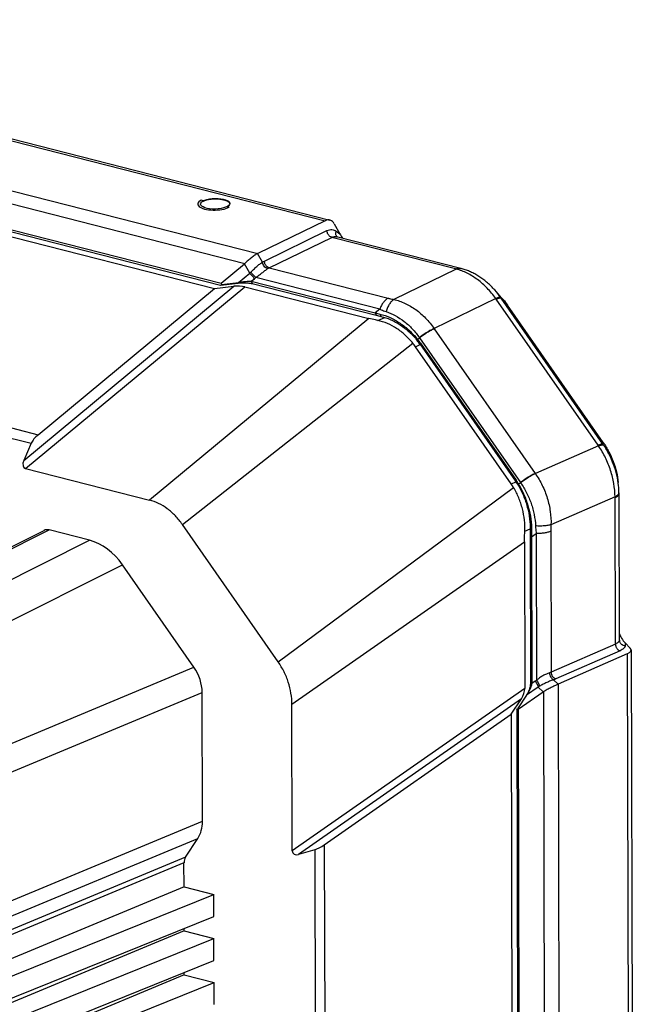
# Model space of a CAD drawing. Header units: millimetres. Extents: x 37 to 570, y 22 to 398.
# Tile 52 of 52: x 517 to 570, y 313 to 397. Entities that reach past the tile are written whole.
import ezdxf

# ---------------------------------------------------------------- set-up
doc = ezdxf.new("R2010")
doc.units = ezdxf.units.MM
doc.header["$LTSCALE"] = 32.67
doc.layers.add('00_COMPONENTS', color=7, linetype='CONTINUOUS')

msp = doc.modelspace()

# ---------------------------------------------------------------- linework, layer by layer
at = {"layer": '00_COMPONENTS', "color": 4}
for p, q in [((475.968, 396.735), (543.212, 379.592)), ((470.426, 393.876), (537.451, 376.789)), ((470.085, 392.831), (536.35, 375.938)), ((538.021, 376.133), (543.38, 378.741)), ((544.181, 378.691), (544.482, 378.46)), ((538.426, 375.56), (543.785, 378.167)), ((554.388, 375.464), (543.785, 378.167)), ((537.855, 376.036), (537.441, 376.784)), ((536.764, 375.091), (536.312, 375.906)), ((535.816, 374.305), (536.764, 375.091)), ((538.426, 375.56), (548.617, 372.962)), ((554.447, 375.449), (549.104, 372.848)), ((536.901, 374.404), (537.167, 374.624)), ((547.896, 372.013), (537.278, 374.72)), ((517.434, 359.07), (535.417, 373.975)), ((517.575, 358.387), (536.337, 373.936)), ((557.825, 372.935), (552.551, 370.368)), ((566.589, 360.375), (557.868, 372.875)), ((558.281, 372.973), (558.838, 372.35)), ((567.002, 360.473), (558.281, 372.973)), ((475.157, 372.37), (518.663, 361.279)), ((547.896, 372.013), (547.515, 371.698)), ((547.515, 371.698), (547.596, 371.499)), ((475.449, 371.403), (518.068, 360.538)), ((546.951, 371.23), (528.19, 355.681)), ((547.727, 371.051), (548.32, 371.316)), ((552.551, 370.368), (552.566, 370.346)), ((552.566, 370.346), (561.201, 357.968)), ((531.007, 353.585), (550.735, 369.105)), ((551.143, 369.426), (551.106, 369.336)), ((551.143, 369.426), (551.31, 369.558)), ((551.293, 369.582), (551.31, 369.558)), ((551.31, 369.558), (559.946, 357.18)), ((551.373, 369.12), (551.331, 369.039)), ((550.961, 368.806), (551.367, 368.987)), ((566.631, 360.315), (561.216, 357.947)), ((567.002, 360.473), (567.031, 360.606)), ((559.566, 357.376), (559.524, 357.294)), ((561.201, 357.968), (561.216, 357.947)), ((539.205, 341.834), (559.358, 356.745)), ((559.155, 357.061), (559.56, 357.242)), ((559.775, 357.053), (559.727, 356.98)), ((559.775, 357.053), (559.946, 357.18)), ((559.946, 357.18), (559.962, 357.156)), ((568.038, 355.968), (562.554, 353.57)), ((568.067, 343.362), (568.038, 355.898)), ((483.099, 334.849), (519.592, 353.123)), ((560.311, 353.014), (560.776, 353.222)), ((486.557, 333.967), (523.067, 352.237)), ((560.885, 352.534), (560.767, 352.621)), ((560.885, 352.534), (561.289, 352.817)), ((561.289, 352.817), (561.318, 340.263)), ((562.541, 353.005), (562.569, 340.955)), ((540.379, 338.209), (560.286, 352.116)), ((490.092, 332.231), (525.884, 350.141)), ((568.067, 343.362), (562.569, 340.955)), ((568.906, 343.452), (568.915, 343.238)), ((568.464, 342.786), (562.965, 340.379)), ((569.079, 342.515), (569.263, 263.011)), ((497.541, 327.036), (531.996, 341.381)), ((561.467, 339.683), (560.461, 338.98)), ((561.196, 340.182), (560.914, 339.985)), ((561.467, 339.683), (561.877, 339.263)), ((562.781, 340.309), (563.158, 339.924)), ((563.168, 339.928), (563.351, 260.682)), ((498.708, 325.055), (532.7, 339.207)), ((560.315, 339.567), (540.408, 325.66)), ((561.917, 339.291), (562.098, 260.944)), ((560.038, 338.685), (540.956, 325.354)), ((498.734, 314.061), (532.725, 328.195)), ((498.071, 312.487), (532.328, 326.732)), ((543.15, 326.18), (543.269, 274.743)), ((542.333, 325.757), (542.45, 275.368)), ((531.142, 324.638), (496.096, 310.066)), ((531.275, 325.126), (496.317, 310.59))]:
    msp.add_line(p, q, dxfattribs=at)
at = {"layer": '00_COMPONENTS', "color": 7}
for p, q in [((476.366, 396.793), (543.624, 379.647)), ((470.669, 390.471), (534.31, 374.247)), ((470.877, 390.24), (534.265, 374.08)), ((470.831, 389.818), (533.746, 373.779)), ((532.819, 381.298), (532.62, 381.348)), ((535.008, 380.74), (534.809, 380.79)), ((543.212, 379.592), (537.451, 376.789)), ((544.003, 379.326), (544.482, 378.46)), ((544.199, 378.222), (544.199, 378.222)), ((554.825, 375.512), (544.199, 378.222)), ((534.31, 374.247), (536.312, 375.906)), ((534.265, 374.08), (535.768, 374.256)), ((534.31, 374.247), (534.346, 374.133)), ((534.346, 374.133), (535.816, 374.305)), ((535.816, 374.305), (535.768, 374.256)), ((536.901, 374.404), (547.515, 371.698)), ((536.901, 374.404), (536.983, 374.205)), ((536.983, 374.205), (547.596, 371.499)), ((518.663, 361.279), (533.746, 373.779)), ((533.746, 373.779), (535.417, 373.975)), ((534.265, 374.08), (534.346, 374.133)), ((536.337, 373.936), (546.951, 371.23)), ((558.332, 372.992), (557.736, 373.662)), ((567.031, 360.606), (558.838, 372.35)), ((551.373, 369.12), (559.566, 357.376)), ((559.155, 357.061), (550.961, 368.806)), ((551.331, 369.039), (559.524, 357.294)), ((518.068, 360.538), (517.434, 359.07)), ((517.575, 358.387), (528.19, 355.681)), ((568.377, 356.27), (568.376, 356.309)), ((568.377, 356.23), (568.377, 356.27)), ((568.406, 343.697), (568.377, 356.23)), ((482.671, 334.81), (519.164, 353.084)), ((523.067, 352.237), (519.592, 353.123)), ((539.205, 341.834), (531.007, 353.585)), ((560.767, 352.621), (560.796, 340.072)), ((560.885, 352.534), (560.914, 339.985)), ((560.286, 352.116), (560.315, 339.567)), ((531.996, 341.381), (525.884, 350.141)), ((568.406, 343.686), (568.406, 343.697)), ((569.342, 343.007), (568.906, 343.452)), ((569.079, 342.515), (563.168, 339.928)), ((569.417, 342.847), (569.601, 263.322)), ((560.914, 339.985), (560.796, 340.072)), ((532.725, 328.195), (532.7, 339.207)), ((560.461, 338.98), (559.683, 337.816)), ((559.753, 337.779), (561.877, 339.263)), ((560.554, 339.124), (560.552, 339.12)), ((540.408, 325.66), (540.379, 338.209)), ((559.154, 337.361), (560.038, 338.685)), ((543.15, 326.18), (559.154, 337.361)), ((559.154, 337.361), (559.326, 262.975)), ((559.635, 337.717), (559.683, 337.816)), ((559.635, 337.717), (559.808, 262.771)), ((559.683, 337.816), (559.753, 337.779)), ((559.753, 337.779), (559.927, 262.535)), ((531.275, 325.126), (532.328, 326.732)), ((542.333, 325.757), (540.956, 325.354)), ((531.147, 322.57), (531.142, 324.638)), ((531.147, 322.57), (490.446, 305.646)), ((504.733, 310.25), (533.696, 321.92)), ((531.147, 322.57), (533.696, 321.92)), ((533.7, 320.038), (533.696, 321.92)), ((504.738, 308.368), (533.7, 320.038)), ((531.156, 318.806), (490.454, 301.881)), ((531.156, 318.806), (531.155, 319.013)), ((531.156, 318.806), (533.704, 318.156)), ((504.742, 306.486), (533.704, 318.156)), ((533.709, 316.274), (533.704, 318.156)), ((504.746, 304.604), (533.709, 316.274)), ((531.164, 315.041), (531.164, 315.248)), ((531.164, 315.041), (490.463, 298.117)), ((504.751, 302.721), (533.713, 314.391)), ((531.164, 315.041), (533.713, 314.391)), ((533.718, 312.509), (533.713, 314.391))]:
    msp.add_line(p, q, dxfattribs=at)
for points in [[(554.868, 375.501), (554.859, 375.504), (554.825, 375.512)], [(557.736, 373.662), (557.664, 373.742), (557.59, 373.821), (557.516, 373.898), (557.44, 373.974), (557.364, 374.048), (557.286, 374.121), (557.208, 374.192), (557.129, 374.263), (557.049, 374.331), (556.968, 374.398), (556.886, 374.464), (556.804, 374.528), (556.721, 374.591), (556.637, 374.652), (556.552, 374.711), (556.466, 374.769), (556.38, 374.825), (556.294, 374.88), (556.206, 374.932), (556.119, 374.983), (556.03, 375.032), (555.941, 375.08), (555.852, 375.126), (555.763, 375.169), (555.673, 375.211), (555.582, 375.252), (555.492, 375.29), (555.401, 375.326), (555.31, 375.361), (555.219, 375.393), (555.128, 375.424), (555.037, 375.453), (554.946, 375.48), (554.868, 375.501)], [(568.376, 356.309), (568.374, 356.393), (568.371, 356.492), (568.366, 356.591), (568.359, 356.69), (568.351, 356.79), (568.342, 356.889), (568.311, 357.191)]]:
    msp.add_lwpolyline(points, dxfattribs=at)
at = {"layer": '00_COMPONENTS', "color": 4}
for centre, radius, start, end in [((544.467, 378.44), 0.322, 219.29299, 225.54743), ((534.931, 377.103), 2.721, 312.32809, 314.89912), ((552.989, 369.975), 5.665, 75.08709, 75.69914), ((535.024, 377.209), 3.357, 309.65428, 312.17292), ((552.365, 368.858), 7.206, 35.55555, 41.58224), ((553.382, 369.746), 5.47, 34.90402, 35.67074), ((552.723, 369.112), 6.768, 34.79301, 35.56522), ((562.135, 357.267), 5.431, 34.13111, 34.9015), ((561.329, 356.499), 6.926, 34.24694, 35.01079), ((562.777, 355.886), 5.262, 0.13277, 0.89024), ((568.226, 343.697), 0.18, 355.22141, 0.1243), ((562.833, 337.838), 2.859, 121.99016, 124.93298), ((562.74, 337.739), 2.324, 120.24795, 123.22889)]:
    msp.add_arc(centre, radius, start, end, dxfattribs=at)
at = {"layer": '00_COMPONENTS', "color": 7}
for centre, radius, start, end in [((551.473, 386.395), 15.22, 254.92943, 256.47516), ((551.603, 387.239), 16.242, 255.71826, 257.14833), ((547.126, 366.105), 5.127, 34.89836, 39.06404), ((547.016, 366.081), 5.312, 34.89816, 39.03056), ((555.283, 354.335), 5.171, 30.75849, 34.9006), ((555.171, 354.309), 5.36, 30.79256, 34.90057), ((558.873, 340.212), 2.009, 322.21181, 325.35929), ((558.615, 340.079), 2.162, 332.1508, 333.66732), ((558.649, 340.368), 2.283, 325.33781, 326.7854)]:
    msp.add_arc(centre, radius, start, end, dxfattribs=at)
at = {"layer": '00_COMPONENTS', "color": 4}
msp.add_ellipse((533.814, 381.044), major_axis=(1.5, 0.038), ratio=0.363953, start_param=2.48235, end_param=5.623943, dxfattribs=at)
at = {"layer": '00_COMPONENTS', "color": 7}
msp.add_ellipse((533.814, 381.044), major_axis=(1.25, 0.032), ratio=0.363953, dxfattribs=at)
for centre, major_axis, ratio, start_param, end_param in [((543.236, 378.198), (0.397, 1.447), 0.577539, 5.749168, 6.752733), ((544.89, 378.341), (-0.662, 1.034), 0.235706, 1.307333, 1.661663), ((537.475, 375.395), (0.397, 1.447), 0.577539, 0.469547, 0.480175), ((535.439, 377.688), (1.107, 2.146), 0.75721, -2.082918, -2.061713), ((535.771, 373.825), (0.755, -0.001), 0.223733, 0.723164, 2.057828), ((546.246, 365.208), (3.912, 4.492), 0.905914, -0.222877, -0.153575), ((519.78, 360.738), (1.734, 0.862), 0.550818, 1.973917, 2.563859), ((518.025, 359.118), (0.561, 0.675), 0.548419, -4.221316, -2.886652), ((554.439, 353.464), (3.912, 4.492), 0.905914, -0.29218, -0.222877), ((519.594, 352.181), (-0.407, 0.914), 0.748515, -0.534081, 0.033831), ((523.078, 347.528), (-2.035, 4.569), 0.748523, -1.319166, -0.534077), ((568.896, 343.932), (-0.462, 0.7), 0.348851, 0.832704, 2.075379), ((567.917, 342.82), (1.5, 0.03), 0.343012, -0.691861, 0.311703), ((530.31, 339.816), (-1.226, 2.739), 0.748958, -2.106749, -1.32166), ((562.006, 340.233), (1.5, 0.03), 0.343012, -0.702489, -0.691861), ((559.952, 339.165), (0.241, 0.708), 0.384729, -2.178263, -0.843599), ((563.41, 337.596), (2.41, -0.207), 0.874493, 2.311597, 2.332802), ((530.336, 328.804), (-1.226, 2.739), 0.74895, -2.694488, -2.106766), ((543.239, 327.113), (1.427, 1.31), 0.346799, -2.528539, -1.938597), ((541.122, 326.011), (0.632, 0.586), 0.569339, 2.657679, 3.992343), ((531.939, 324.435), (-0.409, 0.913), 0.74895, 0.447104, 1.034827)]:
    msp.add_ellipse(centre, major_axis=major_axis, ratio=ratio, start_param=start_param, end_param=end_param, dxfattribs=at)
for points, knots in [([(532.819, 381.298), (532.841, 381.306), (532.873, 381.317), (532.911, 381.331), (532.932, 381.339), (532.949, 381.345), (532.962, 381.35), (532.973, 381.354), (532.98, 381.356), (532.985, 381.358), (532.988, 381.359), (532.991, 381.36), (532.994, 381.361), (533, 381.362), (533.008, 381.364), (533.021, 381.368), (533.038, 381.372), (533.064, 381.378), (533.097, 381.386), (533.129, 381.394), (533.156, 381.4), (533.172, 381.404), (533.185, 381.407), (533.193, 381.409), (533.199, 381.41), (533.202, 381.411), (533.206, 381.412), (533.211, 381.412), (533.222, 381.414), (533.238, 381.417), (533.26, 381.42), (533.283, 381.423), (533.312, 381.427), (533.342, 381.432), (533.371, 381.436), (533.393, 381.44), (533.412, 381.442), (533.424, 381.444), (533.432, 381.445), (533.437, 381.446), (533.443, 381.446), (533.451, 381.447), (533.465, 381.448), (533.484, 381.449), (533.508, 381.451), (533.54, 381.453), (533.579, 381.456), (533.618, 381.459), (533.65, 381.461), (533.669, 381.463), (533.683, 381.464), (533.691, 381.464), (533.699, 381.464), (533.709, 381.464), (533.725, 381.464), (533.745, 381.464), (533.777, 381.464), (533.817, 381.464), (533.858, 381.464), (533.89, 381.464), (533.91, 381.464), (533.926, 381.464), (533.936, 381.464), (533.944, 381.465), (533.952, 381.464), (533.965, 381.463), (533.985, 381.462), (534.016, 381.46), (534.054, 381.457), (534.093, 381.454), (534.124, 381.452), (534.147, 381.451), (534.166, 381.449), (534.18, 381.448), (534.187, 381.448), (534.193, 381.448), (534.199, 381.447), (534.206, 381.446), (534.219, 381.444), (534.237, 381.441), (534.259, 381.438), (534.289, 381.434), (534.318, 381.429), (534.348, 381.425), (534.37, 381.422), (534.392, 381.419), (534.409, 381.416), (534.42, 381.415), (534.424, 381.414), (534.428, 381.413), (534.431, 381.413), (534.437, 381.411), (534.445, 381.409), (534.458, 381.406), (534.475, 381.402), (534.501, 381.396), (534.534, 381.388), (534.566, 381.381), (534.593, 381.374), (534.609, 381.37), (534.622, 381.367), (534.63, 381.365), (534.636, 381.364), (534.639, 381.363), (534.642, 381.362), (534.645, 381.361), (534.651, 381.359), (534.658, 381.356), (534.668, 381.353), (534.682, 381.348), (534.699, 381.342), (534.715, 381.336), (534.731, 381.33), (534.748, 381.324), (534.764, 381.318), (534.778, 381.313), (534.789, 381.309), (534.797, 381.306), (534.804, 381.304), (534.808, 381.302), (534.811, 381.301), (534.813, 381.3), (534.815, 381.299), (534.817, 381.298), (534.82, 381.296), (534.826, 381.293), (534.832, 381.29), (534.84, 381.285), (534.85, 381.279), (534.863, 381.272), (534.875, 381.265), (534.888, 381.258), (534.9, 381.251), (534.913, 381.244), (534.923, 381.239), (534.931, 381.234), (534.936, 381.231), (534.941, 381.229), (534.943, 381.227), (534.945, 381.226), (534.946, 381.225), (534.947, 381.224), (534.949, 381.222), (534.952, 381.22), (534.956, 381.216), (534.96, 381.212), (534.965, 381.207), (534.975, 381.198), (534.988, 381.186), (535.001, 381.173), (535.01, 381.164), (535.015, 381.159), (535.019, 381.156), (535.023, 381.152), (535.026, 381.149), (535.028, 381.147), (535.029, 381.146), (535.03, 381.145), (535.03, 381.144), (535.031, 381.142), (535.032, 381.139), (535.033, 381.136), (535.035, 381.131), (535.038, 381.124), (535.041, 381.116), (535.046, 381.105), (535.053, 381.086), (535.059, 381.069), (535.064, 381.058)], [0, 0, 0, 0, 0.03125, 0.046875, 0.054688, 0.0625, 0.070312, 0.074219, 0.078125, 0.080078, 0.082031, 0.083008, 0.083984, 0.085938, 0.089844, 0.09375, 0.101562, 0.109375, 0.125, 0.140625, 0.148438, 0.15625, 0.160156, 0.164062, 0.166016, 0.166992, 0.167969, 0.169922, 0.171875, 0.179688, 0.1875, 0.195312, 0.203125, 0.21875, 0.226562, 0.234375, 0.242188, 0.246094, 0.248047, 0.25, 0.251953, 0.253906, 0.257812, 0.265625, 0.273438, 0.28125, 0.296875, 0.3125, 0.320312, 0.328125, 0.332031, 0.333984, 0.335938, 0.339844, 0.34375, 0.351562, 0.359375, 0.375, 0.390625, 0.398438, 0.40625, 0.410156, 0.414062, 0.416016, 0.417969, 0.421875, 0.429688, 0.4375, 0.453125, 0.46875, 0.476562, 0.484375, 0.492188, 0.496094, 0.498047, 0.5, 0.501953, 0.503906, 0.507812, 0.515625, 0.523438, 0.53125, 0.546875, 0.554688, 0.5625, 0.570312, 0.578125, 0.580078, 0.582031, 0.583008, 0.583984, 0.585938, 0.589844, 0.59375, 0.601562, 0.609375, 0.625, 0.640625, 0.648438, 0.65625, 0.660156, 0.664062, 0.666016, 0.666992, 0.667969, 0.669922, 0.671875, 0.675781, 0.679688, 0.6875, 0.695312, 0.703125, 0.710938, 0.71875, 0.726562, 0.734375, 0.738281, 0.742188, 0.746094, 0.748047, 0.749023, 0.75, 0.750977, 0.751953, 0.753906, 0.757812, 0.761719, 0.765625, 0.773438, 0.78125, 0.789062, 0.796875, 0.804688, 0.8125, 0.820312, 0.824219, 0.828125, 0.830078, 0.832031, 0.833008, 0.833984, 0.834961, 0.835938, 0.839844, 0.84375, 0.847656, 0.851562, 0.859375, 0.875, 0.890625, 0.898438, 0.902344, 0.90625, 0.910156, 0.914062, 0.915039, 0.916016, 0.916992, 0.917969, 0.919922, 0.921875, 0.925781, 0.929688, 0.9375, 0.945312, 0.953125, 0.96875, 1, 1, 1, 1]), ([(537.441, 376.784), (537.4, 376.763), (537.316, 376.715), (537.188, 376.629), (537.055, 376.53), (536.867, 376.381), (536.632, 376.182), (536.444, 376.019), (536.35, 375.938)], [0, 0, 0, 0, 0.099786, 0.210966, 0.332061, 0.460754, 0.730173, 1, 1, 1, 1]), ([(535.768, 374.256), (535.875, 374.269), (536.099, 374.284), (536.378, 374.282), (536.599, 374.267), (536.745, 374.251), (536.871, 374.23), (536.948, 374.214), (536.983, 374.205)], [0, 0, 0, 0, 0.263915, 0.550993, 0.685944, 0.807402, 0.912045, 1, 1, 1, 1]), ([(535.816, 374.305), (535.911, 374.327), (536.11, 374.363), (536.404, 374.398), (536.639, 374.411), (536.801, 374.41), (536.87, 374.406), (536.901, 374.404)], [0, 0, 0, 0, 0.267039, 0.555522, 0.81079, 0.914005, 1, 1, 1, 1]), ([(558.332, 372.992), (558.377, 372.941), (558.555, 372.735), (558.72, 372.518), (558.838, 372.35)], [0, 0, 0, 0, 0.24804, 1, 1, 1, 1]), ([(547.727, 371.051), (547.661, 371.065), (547.402, 371.121), (547.143, 371.181), (546.951, 371.23)], [0, 0, 0, 0, 0.254602, 1, 1, 1, 1]), ([(550.735, 369.105), (550.533, 369.352), (550.1, 369.812), (549.365, 370.384), (548.572, 370.811), (548.009, 370.992), (547.727, 371.051)], [0, 0, 0, 0, 0.262507, 0.517205, 0.762877, 1, 1, 1, 1]), ([(547.913, 371.596), (548.215, 371.524), (548.817, 371.312), (549.666, 370.832), (550.456, 370.2), (550.924, 369.696), (551.143, 369.426)], [0, 0, 0, 0, 0.235288, 0.480844, 0.736276, 1, 1, 1, 1]), ([(547.991, 371.404), (548.281, 371.338), (548.863, 371.141), (549.682, 370.684), (550.445, 370.079), (550.896, 369.596), (551.106, 369.336)], [0, 0, 0, 0, 0.235336, 0.480866, 0.736286, 1, 1, 1, 1]), ([(567.031, 360.606), (567.207, 360.353), (567.528, 359.824), (567.907, 358.977), (568.177, 358.095), (568.28, 357.491), (568.311, 357.191)], [0, 0, 0, 0, 0.2507, 0.50294, 0.753682, 1, 1, 1, 1]), ([(560.311, 353.014), (560.328, 353.334), (560.308, 353.982), (560.162, 354.78), (559.975, 355.408), (559.745, 356.022), (559.525, 356.463), (559.358, 356.745)], [0, 0, 0, 0, 0.2458, 0.496059, 0.622233, 0.748569, 1, 1, 1, 1]), ([(559.727, 356.98), (559.902, 356.686), (560.214, 356.07), (560.551, 355.096), (560.75, 354.093), (560.784, 353.415), (560.774, 353.081)], [0, 0, 0, 0, 0.251664, 0.504339, 0.754783, 1, 1, 1, 1]), ([(559.775, 357.053), (559.958, 356.747), (560.283, 356.108), (560.638, 355.096), (560.851, 354.053), (560.893, 353.349), (560.886, 353.001)], [0, 0, 0, 0, 0.251607, 0.50422, 0.754675, 1, 1, 1, 1]), ([(531.007, 353.585), (530.825, 353.846), (530.429, 354.333), (529.741, 354.946), (528.993, 355.41), (528.457, 355.613), (528.19, 355.681)], [0, 0, 0, 0, 0.266665, 0.523772, 0.768592, 1, 1, 1, 1]), ([(560.774, 353.081), (560.773, 353.044), (560.769, 352.89), (560.767, 352.737), (560.767, 352.621)], [0, 0, 0, 0, 0.244169, 1, 1, 1, 1]), ([(560.286, 352.116), (560.286, 352.19), (560.288, 352.49), (560.299, 352.789), (560.311, 353.014)], [0, 0, 0, 0, 0.247807, 1, 1, 1, 1]), ([(560.886, 353.001), (560.886, 352.963), (560.883, 352.808), (560.883, 352.652), (560.885, 352.534)], [0, 0, 0, 0, 0.243948, 1, 1, 1, 1]), ([(540.379, 338.209), (540.378, 338.523), (540.323, 339.16), (540.093, 340.099), (539.724, 341.004), (539.391, 341.567), (539.205, 341.834)], [0, 0, 0, 0, 0.243508, 0.494015, 0.747595, 1, 1, 1, 1]), ([(560.796, 340.072), (560.796, 340.006), (560.786, 339.859), (560.741, 339.625), (560.665, 339.373), (560.594, 339.205), (560.554, 339.124)], [0, 0, 0, 0, 0.201102, 0.447567, 0.723784, 1, 1, 1, 1]), ([(560.914, 339.985), (560.905, 339.924), (560.874, 339.788), (560.8, 339.573), (560.694, 339.342), (560.606, 339.19), (560.559, 339.117)], [0, 0, 0, 0, 0.195425, 0.442665, 0.722823, 1, 1, 1, 1]), ([(561.917, 339.291), (562.02, 339.36), (562.232, 339.49), (562.557, 339.66), (562.824, 339.782), (563.023, 339.867), (563.115, 339.905), (563.158, 339.924)], [0, 0, 0, 0, 0.266781, 0.535114, 0.786651, 0.899279, 1, 1, 1, 1])]:
    msp.add_open_spline(points, degree=3, knots=knots, dxfattribs=at)
at = {"layer": '00_COMPONENTS', "color": 4}
for points, knots in [([(543.38, 378.741), (543.448, 378.774), (543.586, 378.825), (543.802, 378.844), (544.006, 378.801), (544.126, 378.732), (544.181, 378.691)], [0, 0, 0, 0, 0.269594, 0.517978, 0.756733, 1, 1, 1, 1]), ([(543.785, 378.167), (543.73, 378.181), (543.65, 378.223), (543.56, 378.303), (543.499, 378.378), (543.449, 378.462), (543.399, 378.581), (543.381, 378.677), (543.38, 378.741)], [0, 0, 0, 0, 0.228078, 0.352422, 0.481491, 0.613204, 0.745206, 1, 1, 1, 1]), ([(544.218, 378.237), (544.194, 378.265), (544.157, 378.331), (544.132, 378.446), (544.139, 378.57), (544.164, 378.651), (544.181, 378.691)], [0, 0, 0, 0, 0.229392, 0.471636, 0.729146, 1, 1, 1, 1]), ([(543.785, 378.167), (543.851, 378.199), (543.957, 378.234), (544.099, 378.24), (544.167, 378.23), (544.199, 378.222)], [0, 0, 0, 0, 0.521992, 0.764311, 1, 1, 1, 1]), ([(536.852, 375.175), (536.936, 375.258), (537.104, 375.425), (537.318, 375.626), (537.492, 375.776), (537.617, 375.876), (537.737, 375.964), (537.817, 376.014), (537.855, 376.036)], [0, 0, 0, 0, 0.267119, 0.535698, 0.664696, 0.786477, 0.898711, 1, 1, 1, 1]), ([(537.855, 376.036), (537.869, 376.045), (537.922, 376.081), (537.978, 376.113), (538.021, 376.133)], [0, 0, 0, 0, 0.257402, 1, 1, 1, 1]), ([(538.301, 375.487), (538.246, 375.502), (538.135, 375.558), (537.999, 375.688), (537.898, 375.851), (537.862, 375.975), (537.855, 376.036)], [0, 0, 0, 0, 0.231551, 0.48862, 0.751986, 1, 1, 1, 1]), ([(538.426, 375.56), (538.371, 375.574), (538.291, 375.616), (538.202, 375.696), (538.141, 375.771), (538.09, 375.855), (538.04, 375.974), (538.022, 376.07), (538.021, 376.133)], [0, 0, 0, 0, 0.228078, 0.352422, 0.481491, 0.613204, 0.745206, 1, 1, 1, 1]), ([(537.167, 374.624), (537.141, 374.667), (537.081, 374.755), (536.982, 374.88), (536.875, 374.994), (536.801, 375.062), (536.764, 375.091)], [0, 0, 0, 0, 0.246296, 0.513404, 0.77358, 1, 1, 1, 1]), ([(537.278, 374.72), (537.249, 374.763), (537.185, 374.848), (537.079, 374.97), (536.967, 375.081), (536.89, 375.147), (536.852, 375.175)], [0, 0, 0, 0, 0.245793, 0.513468, 0.774182, 1, 1, 1, 1]), ([(537.278, 374.72), (537.369, 374.784), (537.55, 374.916), (537.813, 375.118), (538.027, 375.285), (538.188, 375.407), (538.264, 375.462), (538.301, 375.487)], [0, 0, 0, 0, 0.260229, 0.525267, 0.779273, 0.895116, 1, 1, 1, 1]), ([(538.301, 375.487), (538.311, 375.494), (538.352, 375.521), (538.394, 375.544), (538.426, 375.56)], [0, 0, 0, 0, 0.257338, 1, 1, 1, 1]), ([(554.388, 375.464), (554.453, 375.496), (554.556, 375.532), (554.695, 375.539), (554.762, 375.529), (554.793, 375.521)], [0, 0, 0, 0, 0.52195, 0.764099, 1, 1, 1, 1]), ([(554.447, 375.449), (554.514, 375.481), (554.621, 375.516), (554.766, 375.521), (554.835, 375.51), (554.868, 375.501)], [0, 0, 0, 0, 0.520991, 0.763484, 1, 1, 1, 1]), ([(557.825, 372.935), (557.603, 373.246), (557.121, 373.827), (556.294, 374.56), (555.402, 375.117), (554.764, 375.364), (554.447, 375.449)], [0, 0, 0, 0, 0.267628, 0.5254, 0.770064, 1, 1, 1, 1]), ([(548.617, 372.962), (548.541, 372.923), (548.39, 372.816), (548.195, 372.598), (548.024, 372.326), (547.935, 372.121), (547.896, 372.013)], [0, 0, 0, 0, 0.211049, 0.451281, 0.716849, 1, 1, 1, 1]), ([(549.104, 372.848), (549.03, 372.805), (548.926, 372.718), (548.805, 372.578), (548.682, 372.404), (548.548, 372.151), (548.469, 371.931), (548.435, 371.815)], [0, 0, 0, 0, 0.203773, 0.319156, 0.442896, 0.711522, 1, 1, 1, 1]), ([(548.617, 372.962), (548.657, 372.951), (548.819, 372.911), (548.981, 372.874), (549.104, 372.848)], [0, 0, 0, 0, 0.245891, 1, 1, 1, 1]), ([(549.104, 372.848), (549.268, 372.811), (549.595, 372.717), (550.239, 372.457), (551.014, 371.996), (551.852, 371.265), (552.332, 370.681), (552.551, 370.368)], [0, 0, 0, 0, 0.11609, 0.234699, 0.479844, 0.73562, 1, 1, 1, 1]), ([(557.825, 372.935), (557.851, 372.948), (557.9, 372.971), (557.971, 373.002), (558.034, 373.027), (558.089, 373.045), (558.136, 373.056), (558.175, 373.061), (558.206, 373.06), (558.222, 373.053), (558.228, 373.048)], [0, 0, 0, 0, 0.200486, 0.380457, 0.538802, 0.674694, 0.787722, 0.878127, 0.94742, 1, 1, 1, 1]), ([(557.868, 372.875), (557.917, 372.898), (557.988, 372.929), (558.08, 372.961), (558.136, 372.977), (558.185, 372.987), (558.225, 372.99), (558.257, 372.987), (558.274, 372.979), (558.281, 372.973)], [0, 0, 0, 0, 0.375302, 0.532192, 0.667449, 0.780743, 0.872416, 0.944074, 1, 1, 1, 1]), ([(547.896, 372.013), (547.94, 371.996), (548.117, 371.925), (548.298, 371.86), (548.435, 371.815)], [0, 0, 0, 0, 0.245541, 1, 1, 1, 1]), ([(548.435, 371.815), (548.709, 371.723), (549.253, 371.483), (550.011, 370.982), (550.706, 370.345), (551.108, 369.847), (551.293, 369.582)], [0, 0, 0, 0, 0.235242, 0.480978, 0.736539, 1, 1, 1, 1]), ([(547.913, 371.596), (547.92, 371.58), (547.93, 371.556), (547.944, 371.524), (547.955, 371.5), (547.965, 371.476), (547.974, 371.452), (547.981, 371.428), (547.987, 371.412), (547.991, 371.404)], [0, 0, 0, 0, 0.253005, 0.380911, 0.509463, 0.635628, 0.757034, 0.876616, 1, 1, 1, 1]), ([(552.551, 370.368), (552.506, 370.347), (552.412, 370.301), (552.21, 370.194), (551.942, 370.034), (551.616, 369.819), (551.4, 369.663), (551.293, 369.582)], [0, 0, 0, 0, 0.100154, 0.21162, 0.460643, 0.729759, 1, 1, 1, 1]), ([(552.566, 370.346), (552.521, 370.326), (552.427, 370.279), (552.226, 370.172), (551.958, 370.011), (551.632, 369.796), (551.416, 369.639), (551.31, 369.558)], [0, 0, 0, 0, 0.100117, 0.21156, 0.460573, 0.729712, 1, 1, 1, 1]), ([(566.589, 360.375), (566.639, 360.398), (566.71, 360.428), (566.801, 360.46), (566.858, 360.476), (566.906, 360.486), (566.947, 360.489), (566.978, 360.486), (566.996, 360.478), (567.002, 360.473)], [0, 0, 0, 0, 0.375302, 0.532192, 0.667449, 0.780743, 0.872416, 0.944074, 1, 1, 1, 1]), ([(566.631, 360.315), (566.681, 360.336), (566.754, 360.365), (566.848, 360.394), (566.906, 360.408), (566.956, 360.416), (567.005, 360.418), (567.04, 360.41), (567.055, 360.397)], [0, 0, 0, 0, 0.372262, 0.528289, 0.663194, 0.776733, 0.869374, 1, 1, 1, 1]), ([(568.038, 355.968), (568.032, 356.342), (567.959, 357.104), (567.68, 358.227), (567.242, 359.313), (566.849, 359.992), (566.631, 360.315)], [0, 0, 0, 0, 0.24303, 0.493683, 0.747576, 1, 1, 1, 1]), ([(568.341, 356.903), (568.309, 357.21), (568.205, 357.826), (567.934, 358.726), (567.554, 359.593), (567.232, 360.137), (567.055, 360.397)], [0, 0, 0, 0, 0.246532, 0.496957, 0.748931, 1, 1, 1, 1]), ([(561.201, 357.968), (561.156, 357.947), (561.062, 357.901), (560.862, 357.793), (560.594, 357.633), (560.268, 357.418), (560.052, 357.261), (559.946, 357.18)], [0, 0, 0, 0, 0.100117, 0.21156, 0.460573, 0.729712, 1, 1, 1, 1]), ([(561.216, 357.947), (561.171, 357.926), (561.078, 357.88), (560.877, 357.771), (560.61, 357.611), (560.285, 357.394), (560.069, 357.237), (559.962, 357.156)], [0, 0, 0, 0, 0.100081, 0.211501, 0.460505, 0.729669, 1, 1, 1, 1]), ([(561.216, 357.947), (561.439, 357.627), (561.736, 357.118), (562.051, 356.402), (562.309, 355.665), (562.521, 354.72), (562.566, 353.949), (562.554, 353.57)], [0, 0, 0, 0, 0.251511, 0.37811, 0.504575, 0.755077, 1, 1, 1, 1]), ([(559.962, 357.156), (560.151, 356.885), (560.491, 356.314), (560.814, 355.55), (561.007, 354.917), (561.155, 354.28), (561.215, 353.794), (561.232, 353.471)], [0, 0, 0, 0, 0.250952, 0.503323, 0.629103, 0.754053, 1, 1, 1, 1]), ([(568.038, 355.968), (568.078, 355.986), (568.152, 356.023), (568.248, 356.087), (568.319, 356.156), (568.352, 356.207), (568.362, 356.233)], [0, 0, 0, 0, 0.310647, 0.579122, 0.80683, 1, 1, 1, 1]), ([(568.038, 355.898), (568.088, 355.919), (568.158, 355.952), (568.24, 356.006), (568.289, 356.047), (568.328, 356.088), (568.356, 356.131), (568.373, 356.175), (568.377, 356.205), (568.377, 356.22)], [0, 0, 0, 0, 0.329215, 0.471769, 0.599823, 0.714327, 0.81708, 0.910958, 1, 1, 1, 1]), ([(568.362, 356.233), (568.366, 356.245), (568.374, 356.27), (568.376, 356.296), (568.376, 356.309)], [0, 0, 0, 0, 0.508741, 1, 1, 1, 1]), ([(560.886, 353.001), (560.877, 353.008), (560.863, 353.019), (560.844, 353.034), (560.83, 353.045), (560.817, 353.056), (560.802, 353.064), (560.788, 353.072), (560.778, 353.078), (560.774, 353.081)], [0, 0, 0, 0, 0.25474, 0.38446, 0.515276, 0.642091, 0.761275, 0.877702, 1, 1, 1, 1]), ([(562.554, 353.57), (562.512, 353.557), (562.423, 353.534), (562.227, 353.495), (561.952, 353.465), (561.6, 353.453), (561.356, 353.462), (561.232, 353.471)], [0, 0, 0, 0, 0.098125, 0.207016, 0.451581, 0.7209, 1, 1, 1, 1]), ([(561.232, 353.471), (561.235, 353.416), (561.249, 353.197), (561.269, 352.979), (561.289, 352.817)], [0, 0, 0, 0, 0.251661, 1, 1, 1, 1]), ([(562.554, 353.57), (562.552, 353.522), (562.544, 353.334), (562.54, 353.146), (562.541, 353.005)], [0, 0, 0, 0, 0.25167, 1, 1, 1, 1]), ([(562.541, 353.005), (562.501, 352.988), (562.417, 352.957), (562.232, 352.904), (561.972, 352.853), (561.638, 352.819), (561.407, 352.815), (561.289, 352.817)], [0, 0, 0, 0, 0.100512, 0.210629, 0.455056, 0.72247, 1, 1, 1, 1]), ([(568.405, 343.682), (568.404, 343.667), (568.398, 343.638), (568.379, 343.595), (568.349, 343.553), (568.295, 343.495), (568.201, 343.427), (568.115, 343.383), (568.067, 343.362)], [0, 0, 0, 0, 0.089446, 0.184857, 0.289399, 0.405278, 0.675513, 1, 1, 1, 1]), ([(568.067, 343.362), (568.068, 343.298), (568.086, 343.201), (568.135, 343.081), (568.184, 342.997), (568.244, 342.922), (568.331, 342.842), (568.41, 342.8), (568.464, 342.786)], [0, 0, 0, 0, 0.257422, 0.390124, 0.52204, 0.650804, 0.774384, 1, 1, 1, 1]), ([(568.406, 343.686), (568.407, 343.656), (568.416, 343.596), (568.448, 343.509), (568.497, 343.43), (568.582, 343.338), (568.722, 343.257), (568.851, 343.236), (568.915, 343.238)], [0, 0, 0, 0, 0.121454, 0.243493, 0.366611, 0.491133, 0.743459, 1, 1, 1, 1]), ([(568.915, 343.238), (568.916, 343.218), (568.912, 343.176), (568.891, 343.115), (568.854, 343.055), (568.803, 342.997), (568.738, 342.94), (568.627, 342.863), (568.532, 342.816), (568.464, 342.786)], [0, 0, 0, 0, 0.089497, 0.183495, 0.286165, 0.400506, 0.528397, 0.670835, 1, 1, 1, 1]), ([(562.431, 340.901), (562.339, 340.87), (562.148, 340.794), (561.863, 340.649), (561.581, 340.471), (561.403, 340.334), (561.318, 340.263)], [0, 0, 0, 0, 0.224859, 0.478922, 0.741763, 1, 1, 1, 1]), ([(562.569, 340.955), (562.558, 340.95), (562.512, 340.931), (562.466, 340.913), (562.431, 340.901)], [0, 0, 0, 0, 0.239621, 1, 1, 1, 1]), ([(562.431, 340.901), (562.432, 340.837), (562.452, 340.708), (562.516, 340.559), (562.587, 340.455), (562.663, 340.372), (562.732, 340.326), (562.781, 340.309)], [0, 0, 0, 0, 0.264973, 0.53455, 0.66372, 0.785486, 1, 1, 1, 1]), ([(562.569, 340.955), (562.569, 340.891), (562.587, 340.794), (562.636, 340.674), (562.685, 340.59), (562.745, 340.515), (562.832, 340.436), (562.911, 340.394), (562.965, 340.379)], [0, 0, 0, 0, 0.257422, 0.390124, 0.52204, 0.650804, 0.774384, 1, 1, 1, 1]), ([(561.196, 340.182), (561.23, 340.139), (561.294, 340.051), (561.364, 339.937), (561.409, 339.847), (561.436, 339.787), (561.456, 339.733), (561.464, 339.699), (561.467, 339.683)], [0, 0, 0, 0, 0.289364, 0.570706, 0.699271, 0.815369, 0.916284, 1, 1, 1, 1]), ([(561.318, 340.263), (561.351, 340.218), (561.411, 340.125), (561.476, 340.007), (561.518, 339.914), (561.543, 339.852), (561.56, 339.797), (561.568, 339.762), (561.57, 339.747)], [0, 0, 0, 0, 0.28939, 0.571389, 0.70021, 0.816354, 0.916992, 1, 1, 1, 1]), ([(562.781, 340.309), (562.691, 340.273), (562.496, 340.197), (562.193, 340.068), (561.878, 339.918), (561.671, 339.806), (561.57, 339.747)], [0, 0, 0, 0, 0.217236, 0.470204, 0.737347, 1, 1, 1, 1]), ([(562.965, 340.379), (562.951, 340.373), (562.89, 340.347), (562.829, 340.325), (562.781, 340.309)], [0, 0, 0, 0, 0.239562, 1, 1, 1, 1])]:
    msp.add_open_spline(points, degree=3, knots=knots, dxfattribs=at)

doc.saveas('drawing.dxf')
